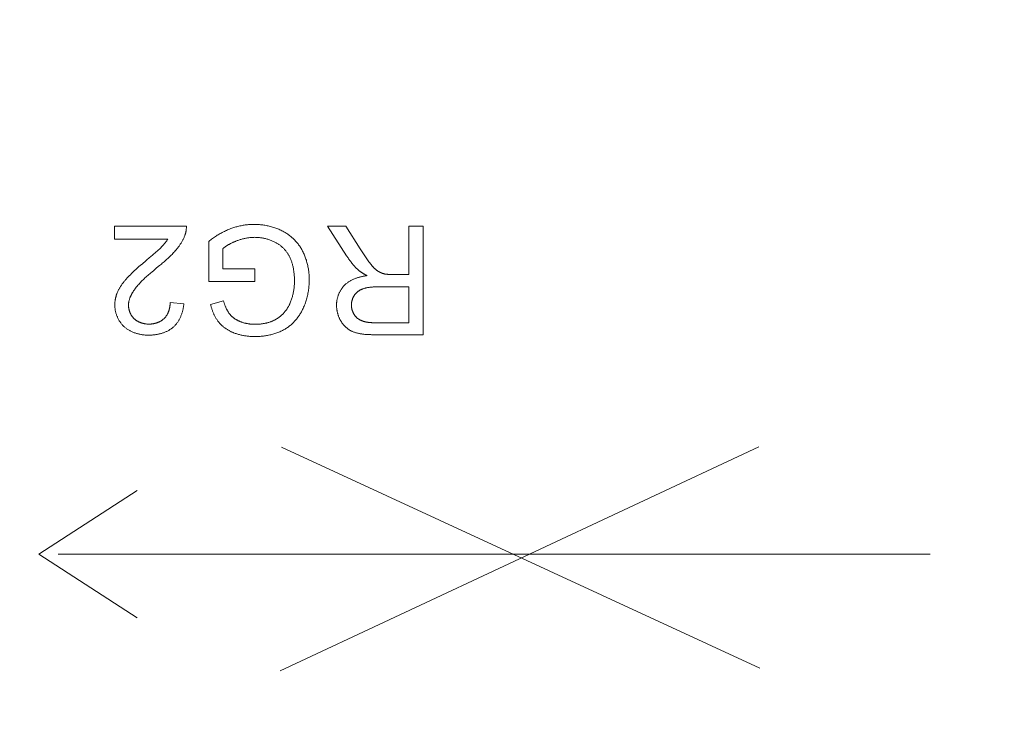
# Model space of a CAD drawing. Header units: millimetres. Extents: x 3925 to 5043, y -86 to 778.
# Tile 70 of 157: x 4409.77 to 4415.03, y 438.19 to 441.9. Entities that reach past the tile are written whole.
import ezdxf

# ---------------------------------------------------------------- set-up
doc = ezdxf.new("R2010")
doc.units = ezdxf.units.MM
doc.header["$LTSCALE"] = 46.255
doc.header["$PDMODE"] = 3
doc.header["$PDSIZE"] = 1
doc.layers.get('Defpoints').update_dxf_attribs({"linetype": 'CONTINUOUS'})
doc.layers.add('140-154101-01_RIGGDXF_DIMENSION', color=7, linetype='CONTINUOUS')
doc.layers.add('H30K-TOP-COVDXF_CONTINUOUS_LINE', color=7, linetype='CONTINUOUS')
doc.styles.add('SLDTEXTSTYLE0', font='arialbd.ttf', dxfattribs={"height": 5.5})
doc.dimstyles.new('SLDDIMSTYLE2', dxfattribs={"dimtxt": 5.650301, "dimasz": 4.572, "dimexe": 0, "dimexo": 0.0625, "dimgap": 1.412575, "dimtad": 0, "dimtih": 1, "dimtoh": 1, "dimlfac": 3.5, "dimrnd": 1e-09, "dimzin": 4, "dimdsep": 46, "dimtxsty": 'SLDTEXTSTYLE0', "dimsah": 1, "dimcen": 0.09, "dimadec": 0, "dimazin": 1, "dimtol": 1, "dimtp": 0.5, "dimtm": 0.5, "dimtfac": 1, "dimtdec": 1, "dimtofl": 0, "dimtmove": 0, "dimatfit": 3, "dimfxl": 1, "dimfrac": 2, "dimtolj": 1, "dimarcsym": 0})

# ---------------------------------------------------------------- blocks, each defined once
blk = doc.blocks.new('*D71')
at = {"layer": '140-154101-01_RIGGDXF_DIMENSION', "color": 0, "linetype": 'Continuous', "lineweight": -2}
for p, q in [((4325.461, 463.5558), (4325.461, 362.4572)), ((4496.711, 463.5558), (4496.711, 362.4572)), ((4492.711, 362.4572), (4329.461, 362.4572))]:
    blk.add_line(p, q, dxfattribs=at)
at = {"layer": '140-154101-01_RIGGDXF_DIMENSION', "color": 0, "linetype": 'Continuous'}
for points in [[(4329.461, 363.1239), (4329.461, 361.7905), (4325.461, 362.4572)], [(4492.711, 363.1239), (4492.711, 361.7905), (4496.711, 362.4572)]]:
    blk.add_solid(points, dxfattribs=at)
at = {"layer": 'Defpoints', "color": 0, "linetype": 'Continuous'}
for p in [(4325.461, 463.6183), (4496.711, 463.6183), (4325.461, 362.4572)]:
    blk.add_point(p, dxfattribs=at)
at = {"layer": '140-154101-01_RIGGDXF_DIMENSION', "color": 0, "linetype": 'Continuous', "insert": (4414.4397, 367.4057), "char_height": 5.5, "attachment_point": 5, "style": 'SLDTEXTSTYLE0'}
blk.add_mtext('\\A1;685.00 [26.97]', dxfattribs=at)

msp = doc.modelspace()

# ---------------------------------------------------------------- linework, layer by layer
at = {"layer": 'H30K-TOP-COVDXF_CONTINUOUS_LINE', "color": 7, "linetype": 'Continuous', "lineweight": 0}
for p, q in [((4410.2796, 440.7292), (4410.2796, 440.7976)), ((4410.2796, 440.7976), (4410.6624, 440.7976)), ((4411.5169, 440.64), (4411.4161, 440.7975)), ((4411.4161, 440.7975), (4411.5125, 440.7975)), ((4411.5125, 440.7975), (4411.5891, 440.6771)), ((4411.8498, 440.5404), (4411.8498, 440.7975)), ((4411.8498, 440.7975), (4411.9265, 440.7975)), ((4411.9265, 440.7975), (4411.9265, 440.2185)), ((4410.5635, 440.7292), (4410.2796, 440.7292)), ((4410.7823, 440.5021), (4410.7823, 440.7169)), ((4410.8573, 440.6782), (4410.8573, 440.5704)), ((4411.5997, 440.6608), (4411.6068, 440.65)), ((4410.481, 440.6424), (4410.4894, 440.6495)), ((4410.4154, 440.5871), (4410.4273, 440.5974)), ((4410.4878, 440.5618), (4410.4773, 440.553)), ((4410.529, 440.5957), (4410.5192, 440.5875)), ((4410.8573, 440.5704), (4411.0276, 440.5704)), ((4411.0276, 440.5704), (4411.0276, 440.5025)), ((4411.0276, 440.5025), (4410.7823, 440.5021)), ((4411.7524, 440.5404), (4411.8498, 440.5404)), ((4411.6852, 440.474), (4411.6792, 440.474)), ((4411.8498, 440.474), (4411.6852, 440.474)), ((4411.8498, 440.2825), (4411.8498, 440.474)), ((4410.791, 440.3804), (4410.86, 440.3994)), ((4410.5758, 440.391), (4410.6489, 440.3836)), ((4411.9265, 440.2185), (4411.6618, 440.2185)), ((4411.163, 438.4251), (4413.7161, 439.6202)), ((4413.7221, 438.4389), (4411.169, 439.6181)), ((4409.8752, 439.0476), (4410.3989, 439.3872)), ((4410.3989, 438.7081), (4409.8752, 439.0476)), ((4414.6309, 439.0476), (4409.9783, 439.0476))]:
    msp.add_line(p, q, dxfattribs=at)
for points in [[(4410.6624, 440.7976), (4410.6624, 440.7954), (4410.6624, 440.7932), (4410.6624, 440.791), (4410.6623, 440.7888), (4410.6622, 440.7866), (4410.662, 440.7845), (4410.6618, 440.7823), (4410.6616, 440.7801), (4410.6614, 440.7779), (4410.6611, 440.7757), (4410.6608, 440.7735), (4410.6604, 440.7714), (4410.66, 440.7692), (4410.6595, 440.7671), (4410.6591, 440.7649), (4410.6586, 440.7628), (4410.658, 440.7607), (4410.6574, 440.7586), (4410.6568, 440.7564), (4410.6562, 440.7544), (4410.6555, 440.7523), (4410.6548, 440.7502), (4410.654, 440.7482)], [(4410.7823, 440.7169), (4410.7871, 440.7207), (4410.7919, 440.7245), (4410.7969, 440.7282), (4410.8018, 440.7318), (4410.8068, 440.7353), (4410.8119, 440.7388), (4410.817, 440.7423), (4410.8222, 440.7457), (4410.8274, 440.749), (4410.8326, 440.7522), (4410.8379, 440.7554), (4410.8433, 440.7584), (4410.8486, 440.7614), (4410.8541, 440.7644), (4410.8595, 440.7672), (4410.865, 440.77), (4410.8705, 440.7727), (4410.8761, 440.7753), (4410.8817, 440.7778), (4410.8874, 440.7802), (4410.893, 440.7825), (4410.8988, 440.7847)], [(4410.8988, 440.7847), (4410.9041, 440.7867), (4410.9095, 440.7886), (4410.9149, 440.7904), (4410.9204, 440.7921), (4410.9259, 440.7937), (4410.9314, 440.7952), (4410.937, 440.7967), (4410.9425, 440.798), (4410.9481, 440.7993), (4410.9538, 440.8005), (4410.9594, 440.8015), (4410.9651, 440.8025), (4410.9707, 440.8034), (4410.9764, 440.8043), (4410.9821, 440.805), (4410.9878, 440.8056), (4410.9935, 440.8061), (4410.9992, 440.8066), (4411.0049, 440.8069), (4411.0106, 440.8071), (4411.0164, 440.8073), (4411.0221, 440.8073)], [(4411.0221, 440.8073), (4411.028, 440.8073), (4411.0339, 440.8071), (4411.0398, 440.8069), (4411.0457, 440.8066), (4411.0517, 440.8061), (4411.0576, 440.8056), (4411.0635, 440.8049), (4411.0695, 440.8042), (4411.0754, 440.8033), (4411.0813, 440.8024), (4411.0872, 440.8014), (4411.093, 440.8002), (4411.0989, 440.799), (4411.1047, 440.7976), (4411.1105, 440.7962), (4411.1163, 440.7946), (4411.122, 440.793), (4411.1277, 440.7912), (4411.1334, 440.7894), (4411.139, 440.7874), (4411.1446, 440.7854), (4411.1502, 440.7832), (4411.1556, 440.781), (4411.1611, 440.7786), (4411.1665, 440.7761), (4411.1718, 440.7735), (4411.177, 440.7709)], [(4411.177, 440.7709), (4411.1814, 440.7685), (4411.1858, 440.766), (4411.1901, 440.7635), (4411.1943, 440.7608), (4411.1985, 440.7581), (4411.2027, 440.7553), (4411.2068, 440.7523), (4411.2109, 440.7493), (4411.2149, 440.7462), (4411.2188, 440.743), (4411.2227, 440.7398), (4411.2266, 440.7364), (4411.2303, 440.733), (4411.234, 440.7295), (4411.2377, 440.726), (4411.2412, 440.7223), (4411.2447, 440.7186), (4411.2481, 440.7148), (4411.2514, 440.711), (4411.2547, 440.7071), (4411.2579, 440.7032), (4411.2609, 440.6991), (4411.2639, 440.6951), (4411.2669, 440.6909), (4411.2697, 440.6868), (4411.2724, 440.6825), (4411.275, 440.6783), (4411.2775, 440.674), (4411.28, 440.6696), (4411.2823, 440.6652)], [(4410.5335, 440.6906), (4410.5353, 440.6926), (4410.5372, 440.6946), (4410.539, 440.6966), (4410.5408, 440.6987), (4410.5426, 440.7007), (4410.5444, 440.7028), (4410.5461, 440.7049), (4410.5478, 440.707), (4410.5495, 440.7091), (4410.5512, 440.7113), (4410.5528, 440.7135), (4410.5544, 440.7156), (4410.556, 440.7179), (4410.5576, 440.7201), (4410.5591, 440.7223), (4410.5606, 440.7246), (4410.562, 440.7269), (4410.5635, 440.7292)], [(4410.654, 440.7482), (4410.6527, 440.7447), (4410.6512, 440.7412), (4410.6498, 440.7377), (4410.6482, 440.7343), (4410.6466, 440.7309), (4410.645, 440.7275), (4410.6433, 440.7241), (4410.6415, 440.7208), (4410.6397, 440.7175), (4410.6378, 440.7142), (4410.6359, 440.7109), (4410.6339, 440.7077), (4410.6319, 440.7045), (4410.6299, 440.7013), (4410.6278, 440.6981), (4410.6256, 440.695), (4410.6234, 440.6919), (4410.6212, 440.6889), (4410.619, 440.6858), (4410.6167, 440.6828), (4410.6143, 440.6799), (4410.612, 440.6769), (4410.6096, 440.674), (4410.6071, 440.6712)], [(4410.9292, 440.7191), (4410.9264, 440.7179), (4410.9235, 440.7168), (4410.9207, 440.7156), (4410.9179, 440.7144), (4410.915, 440.7131), (4410.9122, 440.7119), (4410.9094, 440.7106), (4410.9066, 440.7093), (4410.9038, 440.708), (4410.901, 440.7066), (4410.8982, 440.7053), (4410.8955, 440.7038), (4410.8928, 440.7024), (4410.8901, 440.7009), (4410.8874, 440.6994), (4410.8847, 440.6979), (4410.8821, 440.6963), (4410.8794, 440.6947), (4410.8768, 440.693), (4410.8743, 440.6913), (4410.8718, 440.6896), (4410.8693, 440.6878), (4410.8668, 440.686), (4410.8644, 440.6841), (4410.862, 440.6822), (4410.8596, 440.6802), (4410.8573, 440.6782)], [(4411.0263, 440.7383), (4411.022, 440.7382), (4411.0177, 440.7381), (4411.0134, 440.7379), (4411.0091, 440.7377), (4411.0048, 440.7373), (4411.0004, 440.7369), (4410.9961, 440.7364), (4410.9918, 440.7358), (4410.9875, 440.7352), (4410.9833, 440.7345), (4410.979, 440.7337), (4410.9747, 440.7329), (4410.9705, 440.732), (4410.9663, 440.731), (4410.9621, 440.7299), (4410.9579, 440.7288), (4410.9537, 440.7276), (4410.9496, 440.7264), (4410.9454, 440.725), (4410.9413, 440.7236), (4410.9373, 440.7222), (4410.9332, 440.7207), (4410.9292, 440.7191)], [(4411.1346, 440.7129), (4411.1306, 440.7149), (4411.1265, 440.7167), (4411.1224, 440.7185), (4411.1183, 440.7203), (4411.1141, 440.7219), (4411.1099, 440.7235), (4411.1057, 440.725), (4411.1014, 440.7264), (4411.0971, 440.7277), (4411.0928, 440.729), (4411.0885, 440.7302), (4411.0841, 440.7313), (4411.0797, 440.7323), (4411.0753, 440.7332), (4411.0709, 440.7341), (4411.0664, 440.7349), (4411.062, 440.7356), (4411.0575, 440.7362), (4411.0531, 440.7368), (4411.0486, 440.7372), (4411.0441, 440.7376), (4411.0397, 440.7379), (4411.0352, 440.7381), (4411.0308, 440.7382), (4411.0263, 440.7383)], [(4411.2122, 440.6356), (4411.2106, 440.6387), (4411.2088, 440.6418), (4411.2071, 440.6449), (4411.2052, 440.648), (4411.2033, 440.651), (4411.2013, 440.654), (4411.1992, 440.6569), (4411.1971, 440.6598), (4411.195, 440.6627), (4411.1927, 440.6656), (4411.1904, 440.6684), (4411.1881, 440.6711), (4411.1857, 440.6738), (4411.1832, 440.6765), (4411.1807, 440.6791), (4411.1781, 440.6817), (4411.1755, 440.6842), (4411.1729, 440.6866), (4411.1702, 440.689), (4411.1674, 440.6914), (4411.1646, 440.6937), (4411.1618, 440.6959), (4411.1589, 440.6981), (4411.156, 440.7002), (4411.153, 440.7022), (4411.15, 440.7042), (4411.147, 440.7061), (4411.144, 440.7079), (4411.1409, 440.7096), (4411.1377, 440.7113), (4411.1346, 440.7129)], [(4410.4894, 440.6495), (4410.4936, 440.653), (4410.4977, 440.6566), (4410.5018, 440.6603), (4410.5059, 440.6639), (4410.51, 440.6676), (4410.514, 440.6713), (4410.518, 440.6751), (4410.522, 440.6789), (4410.5258, 440.6828), (4410.5297, 440.6867), (4410.5335, 440.6906)], [(4410.6071, 440.6712), (4410.603, 440.6663), (4410.5987, 440.6615), (4410.5944, 440.6568), (4410.5901, 440.6521), (4410.5856, 440.6475), (4410.5812, 440.643), (4410.5766, 440.6385), (4410.572, 440.634), (4410.5674, 440.6296), (4410.5627, 440.6252), (4410.558, 440.6209), (4410.5532, 440.6166), (4410.5485, 440.6124), (4410.5436, 440.6081), (4410.5388, 440.604), (4410.5339, 440.5998), (4410.529, 440.5957)], [(4411.2823, 440.6652), (4411.2849, 440.6599), (4411.2874, 440.6546), (4411.2899, 440.6493), (4411.2922, 440.6438), (4411.2944, 440.6384), (4411.2965, 440.6328), (4411.2985, 440.6273), (4411.3005, 440.6217), (4411.3023, 440.616), (4411.304, 440.6103), (4411.3056, 440.6046), (4411.3071, 440.5989), (4411.3085, 440.5931), (4411.3098, 440.5873), (4411.311, 440.5814), (4411.3121, 440.5756), (4411.3131, 440.5697), (4411.314, 440.5639), (4411.3149, 440.558), (4411.3156, 440.5521), (4411.3162, 440.5462), (4411.3167, 440.5403), (4411.3171, 440.5343), (4411.3175, 440.5284), (4411.3177, 440.5225), (4411.3179, 440.5167), (4411.3179, 440.5108)], [(4411.5891, 440.6771), (4411.5926, 440.6716), (4411.5997, 440.6608)], [(4410.4273, 440.5974), (4410.4454, 440.6127), (4410.4514, 440.6178)], [(4410.4514, 440.6178), (4410.4641, 440.6283), (4410.481, 440.6424)], [(4411.2389, 440.506), (4411.2388, 440.5104), (4411.2388, 440.5149), (4411.2386, 440.5193), (4411.2385, 440.5237), (4411.2383, 440.5282), (4411.238, 440.5326), (4411.2377, 440.5371), (4411.2373, 440.5416), (4411.2369, 440.546), (4411.2364, 440.5505), (4411.2358, 440.5549), (4411.2352, 440.5593), (4411.2346, 440.5638), (4411.2338, 440.5682), (4411.233, 440.5726), (4411.2322, 440.577), (4411.2312, 440.5813), (4411.2302, 440.5857), (4411.2291, 440.59), (4411.228, 440.5943), (4411.2268, 440.5986), (4411.2255, 440.6028), (4411.2241, 440.6071), (4411.2226, 440.6112), (4411.2211, 440.6154), (4411.2195, 440.6195), (4411.2178, 440.6236), (4411.216, 440.6276), (4411.2142, 440.6316), (4411.2122, 440.6356)], [(4411.5805, 440.5629), (4411.577, 440.5661), (4411.5736, 440.5694), (4411.5702, 440.5728), (4411.5669, 440.5762), (4411.5636, 440.5796), (4411.5604, 440.5831), (4411.5572, 440.5867), (4411.554, 440.5903), (4411.5509, 440.5939), (4411.5478, 440.5975), (4411.5448, 440.6012), (4411.5418, 440.605), (4411.5389, 440.6088), (4411.536, 440.6126), (4411.5332, 440.6164), (4411.5304, 440.6203), (4411.5276, 440.6242), (4411.5249, 440.6281), (4411.5222, 440.632), (4411.5195, 440.636), (4411.5169, 440.64)], [(4411.6068, 440.65), (4411.6104, 440.6446), (4411.614, 440.6392), (4411.6177, 440.6339), (4411.6214, 440.6285), (4411.6251, 440.6232), (4411.6289, 440.618), (4411.6327, 440.6127), (4411.6365, 440.6075), (4411.6404, 440.6024), (4411.6444, 440.5972)], [(4410.3417, 440.5159), (4410.347, 440.5218), (4410.3524, 440.5275), (4410.3578, 440.5332), (4410.3633, 440.5388), (4410.3689, 440.5444), (4410.3745, 440.5499), (4410.3802, 440.5554), (4410.386, 440.5608), (4410.3918, 440.5661), (4410.3976, 440.5714), (4410.4035, 440.5767), (4410.4094, 440.5819), (4410.4154, 440.5871)], [(4410.4773, 440.553), (4410.4721, 440.5486), (4410.4669, 440.5441), (4410.4617, 440.5396), (4410.4566, 440.5351), (4410.4515, 440.5305), (4410.4464, 440.5259), (4410.4414, 440.5213), (4410.4364, 440.5166), (4410.4315, 440.5119), (4410.4267, 440.5071), (4410.4219, 440.5022), (4410.4172, 440.4973), (4410.4125, 440.4923), (4410.408, 440.4872), (4410.4035, 440.4821), (4410.3991, 440.4769), (4410.3948, 440.4716), (4410.3907, 440.4663), (4410.3866, 440.4608)], [(4410.5192, 440.5875), (4410.5037, 440.5748), (4410.4878, 440.5618)], [(4411.6267, 440.5341), (4411.6228, 440.536), (4411.6208, 440.537), (4411.6189, 440.538), (4411.6169, 440.5389), (4411.615, 440.54), (4411.613, 440.541), (4411.6111, 440.542), (4411.6092, 440.5431), (4411.6073, 440.5441), (4411.6054, 440.5452), (4411.6035, 440.5463), (4411.6016, 440.5475), (4411.5997, 440.5486), (4411.5979, 440.5498), (4411.596, 440.551), (4411.5942, 440.5522), (4411.5924, 440.5534), (4411.5907, 440.5547), (4411.5889, 440.556), (4411.5872, 440.5573), (4411.5855, 440.5586), (4411.5838, 440.56), (4411.5821, 440.5614), (4411.5805, 440.5629)], [(4411.6444, 440.5972), (4411.6456, 440.5957), (4411.648, 440.5926)], [(4411.648, 440.5926), (4411.6493, 440.5911), (4411.6505, 440.5896), (4411.6518, 440.5881), (4411.6531, 440.5865), (4411.6544, 440.585), (4411.6557, 440.5835), (4411.657, 440.5821), (4411.6583, 440.5806), (4411.6596, 440.5791), (4411.661, 440.5777), (4411.6623, 440.5763), (4411.6637, 440.5748), (4411.6651, 440.5734), (4411.6665, 440.5721), (4411.668, 440.5707), (4411.6694, 440.5694), (4411.6709, 440.5681), (4411.6724, 440.5668), (4411.6739, 440.5655), (4411.6754, 440.5643), (4411.6769, 440.5631), (4411.6785, 440.5619), (4411.6801, 440.5608), (4411.6817, 440.5597), (4411.6834, 440.5586)], [(4411.6834, 440.5586), (4411.6848, 440.5577), (4411.6862, 440.5568), (4411.6876, 440.556), (4411.6891, 440.5551), (4411.6905, 440.5543), (4411.692, 440.5535), (4411.6935, 440.5527), (4411.6949, 440.552), (4411.6964, 440.5512), (4411.6979, 440.5505), (4411.6995, 440.5498), (4411.701, 440.5491), (4411.7025, 440.5484), (4411.7041, 440.5478), (4411.7056, 440.5472), (4411.7072, 440.5466), (4411.7088, 440.546), (4411.7104, 440.5455), (4411.7119, 440.5449), (4411.7135, 440.5445), (4411.7151, 440.544), (4411.7167, 440.5435), (4411.7184, 440.5431)], [(4410.2946, 440.4452), (4410.2959, 440.4483), (4410.2973, 440.4514), (4410.2988, 440.4545), (4410.3003, 440.4575), (4410.3019, 440.4606), (4410.3035, 440.4635), (4410.3052, 440.4665), (4410.3069, 440.4695), (4410.3087, 440.4724), (4410.3105, 440.4753), (4410.3124, 440.4781), (4410.3143, 440.481), (4410.3162, 440.4838), (4410.3182, 440.4866), (4410.3202, 440.4894), (4410.3222, 440.4921), (4410.3243, 440.4949), (4410.3264, 440.4976), (4410.3285, 440.5003), (4410.3307, 440.5029), (4410.3328, 440.5056), (4410.335, 440.5082), (4410.3373, 440.5108), (4410.3395, 440.5134), (4410.3417, 440.5159)], [(4411.2167, 440.3895), (4411.2186, 440.3941), (4411.2203, 440.3987), (4411.222, 440.4033), (4411.2236, 440.408), (4411.2251, 440.4128), (4411.2265, 440.4175), (4411.2279, 440.4223), (4411.2292, 440.4271), (4411.2303, 440.432), (4411.2315, 440.4368), (4411.2325, 440.4417), (4411.2334, 440.4466), (4411.2343, 440.4515), (4411.2351, 440.4565), (4411.2358, 440.4614), (4411.2365, 440.4663), (4411.237, 440.4713), (4411.2375, 440.4763), (4411.2379, 440.4812), (4411.2383, 440.4862), (4411.2385, 440.4912), (4411.2387, 440.4961), (4411.2388, 440.5011), (4411.2389, 440.506)], [(4411.3179, 440.5108), (4411.3178, 440.5043), (4411.3177, 440.4978), (4411.3174, 440.4913), (4411.317, 440.4848), (4411.3165, 440.4783), (4411.3158, 440.4718), (4411.3151, 440.4653), (4411.3142, 440.4589), (4411.3133, 440.4524), (4411.3122, 440.4459), (4411.311, 440.4395), (4411.3097, 440.4331), (4411.3083, 440.4267), (4411.3067, 440.4203), (4411.3051, 440.414), (4411.3033, 440.4077), (4411.3014, 440.4014), (4411.2995, 440.3952), (4411.2974, 440.389), (4411.2952, 440.3828), (4411.2928, 440.3768), (4411.2904, 440.3707), (4411.2879, 440.3647), (4411.2852, 440.3588), (4411.2825, 440.353)], [(4411.5035, 440.4804), (4411.506, 440.4829), (4411.5085, 440.4854), (4411.5111, 440.4878), (4411.5138, 440.4901), (4411.5165, 440.4923), (4411.5193, 440.4945), (4411.5221, 440.4967), (4411.525, 440.4987), (4411.528, 440.5007), (4411.531, 440.5026), (4411.534, 440.5045), (4411.5371, 440.5063), (4411.5403, 440.508), (4411.5435, 440.5097), (4411.5467, 440.5113), (4411.55, 440.5128), (4411.5533, 440.5143), (4411.5566, 440.5158), (4411.56, 440.5172), (4411.5634, 440.5185), (4411.5668, 440.5198), (4411.5702, 440.521), (4411.5737, 440.5222), (4411.5772, 440.5233), (4411.5807, 440.5243), (4411.5842, 440.5254), (4411.5877, 440.5263), (4411.5913, 440.5273), (4411.5948, 440.5281), (4411.5984, 440.529), (4411.6019, 440.5298), (4411.6055, 440.5305), (4411.609, 440.5312), (4411.6126, 440.5319), (4411.6161, 440.5325), (4411.6196, 440.533), (4411.6232, 440.5336), (4411.6267, 440.5341)], [(4411.7184, 440.5431), (4411.72, 440.5428), (4411.7217, 440.5425), (4411.7234, 440.5422), (4411.7251, 440.5419), (4411.7268, 440.5417), (4411.7285, 440.5415), (4411.7302, 440.5413), (4411.7319, 440.5411), (4411.7336, 440.541), (4411.7353, 440.5409), (4411.737, 440.5408), (4411.7387, 440.5407), (4411.7404, 440.5406), (4411.7421, 440.5405), (4411.7438, 440.5405), (4411.7455, 440.5405), (4411.7473, 440.5404), (4411.749, 440.5404), (4411.7524, 440.5404)], [(4410.3866, 440.4608), (4410.3851, 440.4588), (4410.3836, 440.4567), (4410.3821, 440.4546), (4410.3807, 440.4524), (4410.3793, 440.4502), (4410.3779, 440.4481), (4410.3765, 440.4459), (4410.3751, 440.4436), (4410.3738, 440.4414), (4410.3725, 440.4391), (4410.3712, 440.4368), (4410.37, 440.4345), (4410.3688, 440.4322), (4410.3676, 440.4298), (4410.3664, 440.4275), (4410.3653, 440.4251), (4410.3643, 440.4227), (4410.3632, 440.4203), (4410.3623, 440.4179), (4410.3613, 440.4154), (4410.3604, 440.413), (4410.3596, 440.4105), (4410.3588, 440.4081), (4410.358, 440.4056), (4410.3573, 440.4031), (4410.3567, 440.4006), (4410.3561, 440.3981), (4410.3556, 440.3956), (4410.3551, 440.3931), (4410.3547, 440.3905), (4410.3543, 440.388), (4410.354, 440.3855), (4410.3538, 440.3829), (4410.3536, 440.3804), (4410.3535, 440.3779), (4410.3535, 440.3753)], [(4411.4636, 440.3764), (4411.4636, 440.3797), (4411.4637, 440.383), (4411.4639, 440.3863), (4411.4641, 440.3896), (4411.4645, 440.3929), (4411.4649, 440.3963), (4411.4654, 440.3996), (4411.4659, 440.4029), (4411.4665, 440.4062), (4411.4672, 440.4095), (4411.468, 440.4128), (4411.4688, 440.4161), (4411.4697, 440.4193), (4411.4707, 440.4226), (4411.4717, 440.4258), (4411.4728, 440.429), (4411.474, 440.4322), (4411.4752, 440.4354), (4411.4765, 440.4385), (4411.4779, 440.4416), (4411.4793, 440.4447), (4411.4808, 440.4477), (4411.4823, 440.4507), (4411.484, 440.4536), (4411.4856, 440.4565), (4411.4874, 440.4594), (4411.4892, 440.4622), (4411.4911, 440.465), (4411.493, 440.4677), (4411.495, 440.4703), (4411.497, 440.4729), (4411.4991, 440.4755), (4411.5013, 440.4779), (4411.5035, 440.4804)], [(4411.603, 440.4631), (4411.6013, 440.4625), (4411.5997, 440.4618), (4411.598, 440.4611), (4411.5964, 440.4604), (4411.5947, 440.4597), (4411.5931, 440.4589), (4411.5915, 440.458), (4411.5899, 440.4572), (4411.5883, 440.4563), (4411.5867, 440.4554), (4411.5852, 440.4544), (4411.5836, 440.4535), (4411.5821, 440.4525), (4411.5806, 440.4514), (4411.5791, 440.4504), (4411.5776, 440.4493), (4411.5762, 440.4482), (4411.5748, 440.447), (4411.5734, 440.4459), (4411.572, 440.4447), (4411.5707, 440.4434), (4411.5694, 440.4422), (4411.5681, 440.4409), (4411.5668, 440.4396), (4411.5656, 440.4383), (4411.5644, 440.437), (4411.5632, 440.4356), (4411.5621, 440.4342), (4411.561, 440.4328), (4411.56, 440.4313), (4411.5589, 440.4299), (4411.558, 440.4284)], [(4411.6792, 440.474), (4411.6762, 440.474), (4411.6733, 440.4739), (4411.6703, 440.4739), (4411.6673, 440.4738), (4411.6643, 440.4737), (4411.6613, 440.4735), (4411.6583, 440.4734), (4411.6553, 440.4732), (4411.6524, 440.473), (4411.6494, 440.4727), (4411.6464, 440.4725), (4411.6434, 440.4722), (4411.6405, 440.4718), (4411.6375, 440.4714), (4411.6346, 440.471), (4411.6316, 440.4705), (4411.6287, 440.47), (4411.6258, 440.4695), (4411.6229, 440.4689), (4411.62, 440.4682), (4411.6171, 440.4675), (4411.6143, 440.4667), (4411.6114, 440.4659), (4411.6086, 440.465), (4411.6058, 440.4641), (4411.603, 440.4631)], [(4410.2804, 440.3768), (4410.2804, 440.3797), (4410.2805, 440.3827), (4410.2806, 440.3856), (4410.2808, 440.3885), (4410.281, 440.3914), (4410.2813, 440.3943), (4410.2816, 440.3972), (4410.282, 440.4001), (4410.2824, 440.4031), (4410.2829, 440.4059), (4410.2835, 440.4088), (4410.284, 440.4117), (4410.2847, 440.4146), (4410.2853, 440.4175), (4410.2861, 440.4203), (4410.2868, 440.4231), (4410.2876, 440.426), (4410.2885, 440.4288), (4410.2894, 440.4316), (4410.2903, 440.4343), (4410.2913, 440.4371), (4410.2924, 440.4398), (4410.2934, 440.4425), (4410.2946, 440.4452)], [(4410.86, 440.3994), (4410.8608, 440.3968), (4410.8616, 440.3942), (4410.8624, 440.3915), (4410.8633, 440.3889), (4410.8642, 440.3863), (4410.8651, 440.3837), (4410.866, 440.3811), (4410.8669, 440.3785), (4410.8679, 440.3759), (4410.8689, 440.3733), (4410.8699, 440.3707), (4410.8709, 440.3681), (4410.872, 440.3656), (4410.8731, 440.3631), (4410.8743, 440.3605), (4410.8754, 440.358), (4410.8767, 440.3556), (4410.8779, 440.3531), (4410.8792, 440.3507), (4410.8805, 440.3482), (4410.8819, 440.3459), (4410.8832, 440.3435), (4410.8847, 440.3411), (4410.8862, 440.3388), (4410.8877, 440.3366), (4410.8892, 440.3343), (4410.8908, 440.3321), (4410.8925, 440.3299)], [(4411.558, 440.4284), (4411.5569, 440.4267), (4411.5559, 440.4251), (4411.555, 440.4234), (4411.554, 440.4217), (4411.5531, 440.4199), (4411.5523, 440.4182), (4411.5514, 440.4164), (4411.5506, 440.4146), (4411.5499, 440.4128), (4411.5492, 440.411), (4411.5485, 440.4091), (4411.5478, 440.4072), (4411.5472, 440.4054), (4411.5466, 440.4035), (4411.5461, 440.4016), (4411.5456, 440.3997), (4411.5451, 440.3978), (4411.5447, 440.3958), (4411.5443, 440.3939), (4411.5439, 440.392), (4411.5436, 440.39), (4411.5434, 440.3881), (4411.5431, 440.3861), (4411.5429, 440.3842), (4411.5428, 440.3823), (4411.5427, 440.3803), (4411.5426, 440.3784), (4411.5426, 440.3764)], [(4410.329, 440.2624), (4410.3264, 440.2648), (4410.3239, 440.2674), (4410.3215, 440.27), (4410.3191, 440.2727), (4410.3168, 440.2755), (4410.3145, 440.2784), (4410.3124, 440.2813), (4410.3102, 440.2842), (4410.3082, 440.2872), (4410.3062, 440.2903), (4410.3042, 440.2934), (4410.3024, 440.2966), (4410.3006, 440.2998), (4410.2989, 440.3031), (4410.2972, 440.3064), (4410.2956, 440.3097), (4410.2941, 440.3131), (4410.2927, 440.3165), (4410.2913, 440.3199), (4410.29, 440.3234), (4410.2888, 440.3269), (4410.2877, 440.3304), (4410.2866, 440.3339), (4410.2856, 440.3374), (4410.2847, 440.341), (4410.2839, 440.3446), (4410.2832, 440.3482), (4410.2825, 440.3518), (4410.282, 440.3553), (4410.2815, 440.3589), (4410.2811, 440.3625), (4410.2808, 440.3661), (4410.2805, 440.3697), (4410.2804, 440.3733), (4410.2804, 440.3768)], [(4410.3535, 440.3753), (4410.3535, 440.3731), (4410.3536, 440.3709), (4410.3537, 440.3686), (4410.3539, 440.3664), (4410.3542, 440.3642), (4410.3545, 440.3619), (4410.3548, 440.3597), (4410.3552, 440.3575), (4410.3557, 440.3552), (4410.3562, 440.353), (4410.3567, 440.3508), (4410.3574, 440.3486), (4410.358, 440.3464), (4410.3587, 440.3442), (4410.3595, 440.342), (4410.3603, 440.3399), (4410.3611, 440.3377), (4410.362, 440.3356), (4410.363, 440.3335), (4410.364, 440.3314), (4410.365, 440.3294), (4410.3661, 440.3274), (4410.3672, 440.3254), (4410.3683, 440.3234), (4410.3695, 440.3214), (4410.3708, 440.3195), (4410.372, 440.3176), (4410.3734, 440.3158), (4410.3747, 440.314), (4410.3761, 440.3122), (4410.3776, 440.3105), (4410.379, 440.3088), (4410.3805, 440.3071), (4410.3821, 440.3055), (4410.3837, 440.304)], [(4410.5446, 440.3058), (4410.5462, 440.3075), (4410.5479, 440.3093), (4410.5494, 440.3111), (4410.5509, 440.3129), (4410.5524, 440.3148), (4410.5538, 440.3168), (4410.5552, 440.3188), (4410.5565, 440.3208), (4410.5578, 440.3228), (4410.5591, 440.3249), (4410.5602, 440.3271), (4410.5614, 440.3292), (4410.5625, 440.3314), (4410.5635, 440.3336), (4410.5645, 440.3359), (4410.5655, 440.3381), (4410.5664, 440.3404), (4410.5673, 440.3428), (4410.5681, 440.3451), (4410.5689, 440.3474), (4410.5696, 440.3498), (4410.5703, 440.3522), (4410.571, 440.3546), (4410.5716, 440.357), (4410.5722, 440.3594), (4410.5727, 440.3619), (4410.5732, 440.3643), (4410.5736, 440.3667), (4410.574, 440.3692), (4410.5744, 440.3716), (4410.5747, 440.3741), (4410.5749, 440.3765), (4410.5752, 440.379), (4410.5754, 440.3814), (4410.5755, 440.3838), (4410.5756, 440.3862), (4410.5757, 440.3886), (4410.5758, 440.391)], [(4410.6489, 440.3836), (4410.6485, 440.38), (4410.6481, 440.3764), (4410.6476, 440.3728), (4410.6471, 440.3691), (4410.6465, 440.3655), (4410.6458, 440.3619), (4410.6451, 440.3583), (4410.6444, 440.3546), (4410.6435, 440.351), (4410.6427, 440.3474), (4410.6417, 440.3438), (4410.6407, 440.3402), (4410.6396, 440.3366), (4410.6385, 440.333), (4410.6373, 440.3295), (4410.6361, 440.3259), (4410.6347, 440.3224), (4410.6334, 440.319), (4410.6319, 440.3155), (4410.6304, 440.3121), (4410.6289, 440.3087), (4410.6272, 440.3054), (4410.6255, 440.3021), (4410.6238, 440.2988), (4410.622, 440.2956), (4410.6201, 440.2924), (4410.6181, 440.2893), (4410.6161, 440.2862), (4410.614, 440.2832), (4410.6119, 440.2803), (4410.6097, 440.2774), (4410.6074, 440.2745), (4410.6051, 440.2718), (4410.6027, 440.2691), (4410.6002, 440.2664), (4410.5976, 440.2639), (4410.595, 440.2614), (4410.5924, 440.259)], [(4410.8347, 440.2856), (4410.8324, 440.2886), (4410.8302, 440.2916), (4410.8281, 440.2946), (4410.8259, 440.2977), (4410.8239, 440.3008), (4410.8219, 440.304), (4410.82, 440.3072), (4410.8181, 440.3105), (4410.8163, 440.3137), (4410.8145, 440.317), (4410.8128, 440.3204), (4410.8111, 440.3238), (4410.8095, 440.3272), (4410.808, 440.3306), (4410.8065, 440.3341), (4410.805, 440.3375), (4410.8036, 440.341), (4410.8022, 440.3446), (4410.8009, 440.3481), (4410.7996, 440.3516), (4410.7984, 440.3552), (4410.7972, 440.3588), (4410.7961, 440.3624), (4410.795, 440.366), (4410.7939, 440.3696), (4410.7929, 440.3732), (4410.7919, 440.3768), (4410.791, 440.3804)], [(4411.1802, 440.3322), (4411.1823, 440.3345), (4411.1843, 440.3368), (4411.1863, 440.3392), (4411.1882, 440.3416), (4411.1901, 440.3441), (4411.192, 440.3465), (4411.1939, 440.349), (4411.1957, 440.3516), (4411.1974, 440.3541), (4411.1992, 440.3567), (4411.2009, 440.3593), (4411.2025, 440.3619), (4411.2041, 440.3646), (4411.2057, 440.3673), (4411.2072, 440.37), (4411.2087, 440.3727), (4411.2102, 440.3754), (4411.2116, 440.3782), (4411.2129, 440.381), (4411.2142, 440.3838), (4411.2155, 440.3866), (4411.2167, 440.3895)], [(4411.2825, 440.353), (4411.2803, 440.3487), (4411.2781, 440.3444), (4411.2758, 440.3401), (4411.2734, 440.3359), (4411.2709, 440.3317), (4411.2683, 440.3276), (4411.2656, 440.3235), (4411.2629, 440.3194), (4411.2601, 440.3154), (4411.2572, 440.3114), (4411.2542, 440.3075), (4411.2512, 440.3036), (4411.248, 440.2998), (4411.2448, 440.2961), (4411.2416, 440.2924), (4411.2382, 440.2888), (4411.2348, 440.2853), (4411.2313, 440.2818), (4411.2278, 440.2784), (4411.2242, 440.275), (4411.2205, 440.2718), (4411.2168, 440.2686), (4411.213, 440.2655), (4411.2092, 440.2625), (4411.2053, 440.2596), (4411.2013, 440.2568), (4411.1973, 440.2541), (4411.1932, 440.2515), (4411.1891, 440.2489), (4411.185, 440.2465), (4411.1808, 440.2442)], [(4411.4877, 440.2892), (4411.486, 440.292), (4411.4844, 440.2948), (4411.4829, 440.2977), (4411.4814, 440.3006), (4411.4799, 440.3035), (4411.4786, 440.3064), (4411.4773, 440.3094), (4411.476, 440.3125), (4411.4748, 440.3155), (4411.4737, 440.3186), (4411.4726, 440.3217), (4411.4716, 440.3248), (4411.4706, 440.328), (4411.4697, 440.3312), (4411.4689, 440.3343), (4411.4681, 440.3375), (4411.4674, 440.3407), (4411.4667, 440.344), (4411.4661, 440.3472), (4411.4656, 440.3504), (4411.4651, 440.3537), (4411.4647, 440.3569), (4411.4643, 440.3602), (4411.4641, 440.3635), (4411.4638, 440.3667), (4411.4637, 440.37), (4411.4636, 440.3732), (4411.4636, 440.3764)], [(4411.5426, 440.3764), (4411.5426, 440.3744), (4411.5427, 440.3723), (4411.5428, 440.3703), (4411.543, 440.3682), (4411.5433, 440.3661), (4411.5435, 440.364), (4411.5439, 440.362), (4411.5442, 440.3599), (4411.5447, 440.3578), (4411.5451, 440.3558), (4411.5457, 440.3537), (4411.5462, 440.3516), (4411.5468, 440.3496), (4411.5475, 440.3476), (4411.5482, 440.3456), (4411.549, 440.3435), (4411.5497, 440.3416), (4411.5506, 440.3396), (4411.5515, 440.3376), (4411.5524, 440.3357), (4411.5533, 440.3338), (4411.5543, 440.3319), (4411.5554, 440.3301), (4411.5565, 440.3282), (4411.5576, 440.3264), (4411.5587, 440.3247), (4411.5599, 440.3229), (4411.5612, 440.3212), (4411.5624, 440.3195), (4411.5637, 440.3179), (4411.5651, 440.3163), (4411.5665, 440.3147), (4411.5679, 440.3132), (4411.5693, 440.3118), (4411.5708, 440.3103), (4411.5723, 440.3089)], [(4410.3837, 440.304), (4410.3854, 440.3024), (4410.3871, 440.3008), (4410.3889, 440.2993), (4410.3907, 440.2979), (4410.3926, 440.2965), (4410.3945, 440.2951), (4410.3965, 440.2938), (4410.3985, 440.2925), (4410.4005, 440.2913), (4410.4026, 440.2901), (4410.4047, 440.2889), (4410.4068, 440.2878), (4410.409, 440.2868), (4410.4111, 440.2858), (4410.4134, 440.2848), (4410.4156, 440.2839), (4410.4178, 440.283), (4410.4201, 440.2822), (4410.4224, 440.2814), (4410.4247, 440.2807), (4410.427, 440.28), (4410.4293, 440.2793), (4410.4317, 440.2787), (4410.434, 440.2782), (4410.4364, 440.2777), (4410.4388, 440.2772), (4410.4411, 440.2768), (4410.4435, 440.2764), (4410.4459, 440.2761), (4410.4483, 440.2758), (4410.4507, 440.2755), (4410.453, 440.2753), (4410.4554, 440.2752), (4410.4577, 440.2751), (4410.4601, 440.275), (4410.4624, 440.275)], [(4410.4624, 440.275), (4410.4648, 440.275), (4410.4672, 440.2751), (4410.4696, 440.2752), (4410.472, 440.2753), (4410.4744, 440.2755), (4410.4768, 440.2758), (4410.4793, 440.276), (4410.4817, 440.2764), (4410.4841, 440.2768), (4410.4865, 440.2772), (4410.4889, 440.2777), (4410.4913, 440.2782), (4410.4937, 440.2787), (4410.4961, 440.2793), (4410.4985, 440.28), (4410.5009, 440.2807), (4410.5032, 440.2814), (4410.5056, 440.2822), (4410.5079, 440.283), (4410.5102, 440.2839), (4410.5125, 440.2848), (4410.5147, 440.2858), (4410.517, 440.2868), (4410.5192, 440.2879), (4410.5213, 440.289), (4410.5235, 440.2901), (4410.5256, 440.2913), (4410.5277, 440.2925), (4410.5297, 440.2938), (4410.5317, 440.2952), (4410.5337, 440.2965), (4410.5356, 440.298), (4410.5375, 440.2994), (4410.5393, 440.301), (4410.5411, 440.3025), (4410.5429, 440.3041), (4410.5446, 440.3058)], [(4410.8925, 440.3299), (4410.8939, 440.3281), (4410.8953, 440.3263), (4410.8968, 440.3246), (4410.8984, 440.3229), (4410.8999, 440.3212), (4410.9015, 440.3195), (4410.9032, 440.3179), (4410.9049, 440.3164), (4410.9066, 440.3148), (4410.9083, 440.3133), (4410.9101, 440.3118), (4410.9119, 440.3103), (4410.9137, 440.3089), (4410.9156, 440.3075), (4410.9174, 440.3061), (4410.9194, 440.3048), (4410.9213, 440.3035), (4410.9232, 440.3022), (4410.9252, 440.301), (4410.9272, 440.2998), (4410.9292, 440.2986), (4410.9312, 440.2975), (4410.9332, 440.2963), (4410.9353, 440.2953), (4410.9374, 440.2942), (4410.9394, 440.2932), (4410.9415, 440.2922), (4410.9436, 440.2912), (4410.9457, 440.2903), (4410.9478, 440.2894)], [(4410.9478, 440.2894), (4410.9508, 440.2881), (4410.9538, 440.2869), (4410.9569, 440.2858), (4410.96, 440.2847), (4410.9631, 440.2837), (4410.9662, 440.2828), (4410.9693, 440.2819), (4410.9725, 440.281), (4410.9757, 440.2802), (4410.9788, 440.2795), (4410.982, 440.2788), (4410.9853, 440.2781), (4410.9885, 440.2775), (4410.9917, 440.277), (4410.995, 440.2765), (4410.9982, 440.276), (4411.0015, 440.2756), (4411.0047, 440.2753), (4411.008, 440.275), (4411.0113, 440.2748), (4411.0145, 440.2745), (4411.0178, 440.2744), (4411.021, 440.2743), (4411.0243, 440.2742), (4411.0276, 440.2742)], [(4411.0276, 440.2742), (4411.031, 440.2742), (4411.0344, 440.2743), (4411.0378, 440.2743), (4411.0413, 440.2745), (4411.0447, 440.2746), (4411.0481, 440.2748), (4411.0516, 440.2751), (4411.055, 440.2754), (4411.0584, 440.2757), (4411.0619, 440.2761), (4411.0653, 440.2765), (4411.0687, 440.277), (4411.0721, 440.2775), (4411.0755, 440.278), (4411.0789, 440.2786), (4411.0823, 440.2793), (4411.0857, 440.28), (4411.089, 440.2808), (4411.0924, 440.2816), (4411.0957, 440.2825), (4411.099, 440.2834), (4411.1023, 440.2844), (4411.1055, 440.2854), (4411.1088, 440.2865), (4411.112, 440.2877), (4411.1152, 440.2889), (4411.1183, 440.2902)], [(4411.1183, 440.2902), (4411.1209, 440.2913), (4411.1234, 440.2924), (4411.126, 440.2935), (4411.1285, 440.2947), (4411.131, 440.296), (4411.1335, 440.2972), (4411.136, 440.2985), (4411.1384, 440.2999), (4411.1409, 440.3012), (4411.1433, 440.3026), (4411.1457, 440.3041), (4411.1481, 440.3056), (4411.1505, 440.3071), (4411.1528, 440.3086), (4411.1551, 440.3102), (4411.1574, 440.3119), (4411.1596, 440.3135), (4411.1619, 440.3152), (4411.164, 440.317), (4411.1662, 440.3187), (4411.1683, 440.3205), (4411.1704, 440.3224), (4411.1724, 440.3243), (4411.1745, 440.3262), (4411.1764, 440.3282), (4411.1783, 440.3302), (4411.1802, 440.3322)], [(4411.552, 440.2341), (4411.5495, 440.2351), (4411.5471, 440.2361), (4411.5447, 440.2372), (4411.5423, 440.2384), (4411.5399, 440.2396), (4411.5376, 440.2409), (4411.5352, 440.2422), (4411.5329, 440.2436), (4411.5306, 440.2451), (4411.5284, 440.2465), (4411.5262, 440.2481), (4411.524, 440.2497), (4411.5218, 440.2513), (4411.5197, 440.253), (4411.5176, 440.2547), (4411.5155, 440.2564), (4411.5135, 440.2582), (4411.5115, 440.2601), (4411.5095, 440.262), (4411.5076, 440.2639), (4411.5057, 440.2658), (4411.5038, 440.2678), (4411.502, 440.2698), (4411.5002, 440.2719), (4411.4985, 440.2739), (4411.4968, 440.2761), (4411.4952, 440.2782), (4411.4936, 440.2803), (4411.492, 440.2825), (4411.4905, 440.2847), (4411.4891, 440.287), (4411.4877, 440.2892)], [(4411.5723, 440.3089), (4411.5741, 440.3074), (4411.576, 440.3059), (4411.5779, 440.3045), (4411.5798, 440.3031), (4411.5818, 440.3018), (4411.5838, 440.3005), (4411.5859, 440.2993), (4411.588, 440.2981), (4411.5901, 440.297), (4411.5922, 440.2959), (4411.5944, 440.2949), (4411.5966, 440.294), (4411.5989, 440.2931), (4411.6011, 440.2922), (4411.6034, 440.2914), (4411.6057, 440.2906), (4411.6081, 440.2898), (4411.6104, 440.2892), (4411.6128, 440.2885), (4411.6152, 440.2879), (4411.6176, 440.2873), (4411.62, 440.2868), (4411.6224, 440.2863), (4411.6249, 440.2858), (4411.6273, 440.2854), (4411.6298, 440.285), (4411.6322, 440.2846), (4411.6347, 440.2843), (4411.6372, 440.284), (4411.6397, 440.2837), (4411.6421, 440.2835), (4411.6446, 440.2833), (4411.6471, 440.2831), (4411.6495, 440.2829), (4411.652, 440.2828), (4411.6544, 440.2827), (4411.6569, 440.2826), (4411.6593, 440.2825), (4411.6618, 440.2825), (4411.6642, 440.2825), (4411.8498, 440.2825)], [(4410.4608, 440.2162), (4410.457, 440.2162), (4410.4532, 440.2163), (4410.4494, 440.2164), (4410.4456, 440.2167), (4410.4417, 440.2169), (4410.4379, 440.2173), (4410.434, 440.2177), (4410.4301, 440.2182), (4410.4263, 440.2187), (4410.4224, 440.2193), (4410.4186, 440.22), (4410.4147, 440.2207), (4410.4109, 440.2215), (4410.4071, 440.2224), (4410.4032, 440.2234), (4410.3995, 440.2244), (4410.3957, 440.2255), (4410.3919, 440.2266), (4410.3882, 440.2278), (4410.3845, 440.2291), (4410.3809, 440.2305), (4410.3773, 440.2319), (4410.3737, 440.2334), (4410.3701, 440.235), (4410.3666, 440.2367), (4410.3632, 440.2384), (4410.3598, 440.2402), (4410.3564, 440.2421), (4410.3531, 440.244), (4410.3499, 440.246), (4410.3467, 440.2481), (4410.3436, 440.2503), (4410.3405, 440.2526), (4410.3375, 440.2549), (4410.3346, 440.2573), (4410.3317, 440.2598), (4410.329, 440.2624)], [(4410.5924, 440.259), (4410.5895, 440.2566), (4410.5866, 440.2542), (4410.5836, 440.252), (4410.5806, 440.2498), (4410.5775, 440.2476), (4410.5743, 440.2456), (4410.5711, 440.2436), (4410.5678, 440.2417), (4410.5645, 440.2399), (4410.5611, 440.2382), (4410.5577, 440.2365), (4410.5542, 440.2349), (4410.5507, 440.2334), (4410.5472, 440.2319), (4410.5436, 440.2305), (4410.54, 440.2292), (4410.5364, 440.2279), (4410.5327, 440.2268), (4410.529, 440.2256), (4410.5253, 440.2246), (4410.5216, 440.2236), (4410.5178, 440.2227), (4410.514, 440.2218), (4410.5102, 440.221), (4410.5064, 440.2203), (4410.5026, 440.2196), (4410.4988, 440.219), (4410.495, 440.2185), (4410.4912, 440.218), (4410.4874, 440.2175), (4410.4835, 440.2172), (4410.4797, 440.2169), (4410.4759, 440.2166), (4410.4721, 440.2164), (4410.4683, 440.2163), (4410.4646, 440.2162), (4410.4608, 440.2162)], [(4410.9144, 440.229), (4410.9113, 440.2303), (4410.9082, 440.2316), (4410.9051, 440.233), (4410.902, 440.2344), (4410.8989, 440.2359), (4410.8958, 440.2374), (4410.8928, 440.2389), (4410.8898, 440.2406), (4410.8868, 440.2422), (4410.8838, 440.2439), (4410.8809, 440.2457), (4410.878, 440.2475), (4410.8751, 440.2494), (4410.8722, 440.2513), (4410.8694, 440.2533), (4410.8666, 440.2553), (4410.8639, 440.2573), (4410.8612, 440.2594), (4410.8585, 440.2616), (4410.8559, 440.2638), (4410.8534, 440.266), (4410.8509, 440.2683), (4410.8484, 440.2706), (4410.846, 440.273), (4410.8436, 440.2754), (4410.8413, 440.2779), (4410.839, 440.2805), (4410.8369, 440.283), (4410.8347, 440.2856)], [(4411.1808, 440.2442), (4411.1758, 440.2416), (4411.1708, 440.2391), (4411.1657, 440.2367), (4411.1605, 440.2344), (4411.1553, 440.2323), (4411.1501, 440.2302), (4411.1448, 440.2282), (4411.1395, 440.2263), (4411.1341, 440.2246), (4411.1287, 440.2229), (4411.1232, 440.2213), (4411.1177, 440.2198), (4411.1122, 440.2184), (4411.1067, 440.2172), (4411.1011, 440.216), (4411.0955, 440.2149), (4411.0899, 440.2139), (4411.0843, 440.2129), (4411.0787, 440.2121), (4411.073, 440.2114), (4411.0674, 440.2107), (4411.0617, 440.2102), (4411.0561, 440.2097), (4411.0504, 440.2093), (4411.0448, 440.209), (4411.0392, 440.2088), (4411.0335, 440.2087), (4411.0279, 440.2087)], [(4411.0279, 440.2087), (4411.0233, 440.2087), (4411.0187, 440.2088), (4411.0141, 440.2089), (4411.0094, 440.2091), (4411.0048, 440.2094), (4411.0001, 440.2097), (4410.9955, 440.2101), (4410.9909, 440.2106), (4410.9863, 440.2111), (4410.9816, 440.2117), (4410.977, 440.2123), (4410.9724, 440.2131), (4410.9678, 440.2138), (4410.9633, 440.2147), (4410.9587, 440.2156), (4410.9542, 440.2166), (4410.9496, 440.2177), (4410.9451, 440.2189), (4410.9407, 440.2201), (4410.9362, 440.2214), (4410.9318, 440.2227), (4410.9274, 440.2242), (4410.923, 440.2257), (4410.9187, 440.2273), (4410.9144, 440.229)], [(4411.6618, 440.2185), (4411.6538, 440.2186), (4411.6499, 440.2187), (4411.6459, 440.2188), (4411.6418, 440.2189), (4411.6378, 440.219), (4411.6338, 440.2192), (4411.6298, 440.2194), (4411.6258, 440.2196), (4411.6218, 440.2199), (4411.6178, 440.2202), (4411.6139, 440.2205), (4411.6099, 440.2209), (4411.6059, 440.2214), (4411.602, 440.2219), (4411.598, 440.2224), (4411.5941, 440.223), (4411.5901, 440.2237), (4411.5862, 440.2244), (4411.5824, 440.2252), (4411.5785, 440.226), (4411.5746, 440.227), (4411.5708, 440.228), (4411.567, 440.229), (4411.5632, 440.2302), (4411.5594, 440.2314), (4411.5557, 440.2327), (4411.552, 440.2341)]]:
    msp.add_lwpolyline(points, dxfattribs=at)

# ---------------------------------------------------------------- dimensions: what is measured, and where the dimension line sits
at = {"layer": '140-154101-01_RIGGDXF_DIMENSION', "color": 2, "linetype": 'Continuous'}
dim = msp.add_linear_dim(base=(4325.461, 362.4572), p1=(4496.711, 463.6183), p2=(4325.461, 463.6183), dimstyle='SLDDIMSTYLE2', override={"dimtxt": 5, "dimasz": 4, "dimtad": 1, "dimtih": 0, "dimtoh": 0, "dimlfac": 4, "dimtol": 0, "dimtp": 0.01, "dimtm": 0.01, "dimtdec": 2, "dimtofl": 1, "dimtzin": 0}, dxfattribs=at)
dim.commit()
dim.dimension.update_dxf_attribs({"geometry": '*D71', "text_midpoint": (4414.4397, 362.4572), "dimtype": 160})

doc.saveas('drawing.dxf')
